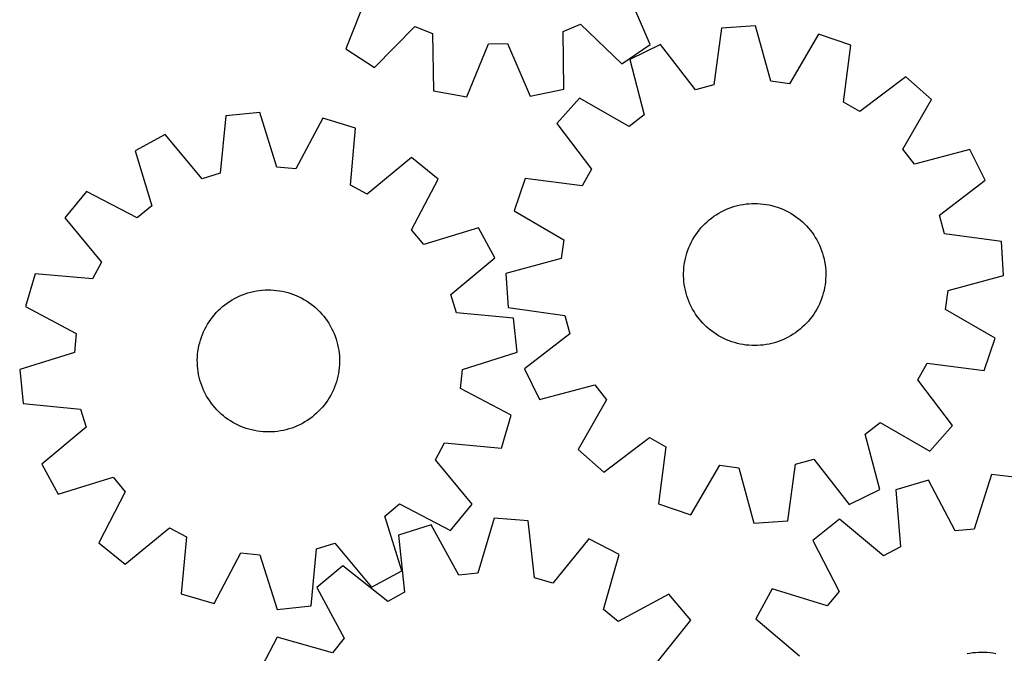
# Model space of a CAD drawing. Header units: millimetres. Extents: x 7 to 1243, y 7 to 1472.
# Tile 15 of 27: x 7 to 339, y 1003 to 1217. Entities that reach past the tile are written whole.
import ezdxf

# ---------------------------------------------------------------- set-up
doc = ezdxf.new("R2010")
doc.units = ezdxf.units.MM
doc.layers.add('CUT', color=7, linetype='CONTINUOUS', true_color=0x000000)

msp = doc.modelspace()

# ---------------------------------------------------------------- linework, layer by layer
at = {"layer": 'CUT'}
for p, q in [((219.326608, 1208.620796), (211.729416, 1226.445641)), ((123.736525, 1225.244683), (116.628632, 1207.219139)), ((126.307261, 1200.941432), (139.867951, 1214.781595)), ((139.867951, 1214.781595), (145.841364, 1212.402304)), ((189.9833, 1213.004769), (195.889553, 1215.546197)), ((190.180917, 1193.62944), (189.9833, 1213.004769)), ((195.889553, 1215.546197), (209.822912, 1202.081283)), ((243.436371, 1214.218368), (240.829154, 1195.018242)), ((254.948403, 1214.965761), (243.436371, 1214.218368)), ((260.016321, 1196.263926), (254.948403, 1214.965761)), ((145.841364, 1212.402304), (146.172604, 1193.028799)), ((276.146946, 1212.16159), (266.390621, 1195.420726)), ((287.068691, 1208.446628), (276.146946, 1212.16159)), ((116.628632, 1207.219139), (126.307261, 1200.941432)), ((157.516866, 1190.932806), (164.748909, 1208.908901)), ((164.748909, 1208.908901), (171.178138, 1208.996649)), ((171.178138, 1208.996649), (178.898084, 1191.224624)), ((209.822912, 1202.081283), (219.326608, 1208.620796)), ((222.778361, 1208.696753), (212.428646, 1203.600788)), ((234.617389, 1193.357919), (222.778361, 1208.696753)), ((284.593955, 1189.228977), (287.068691, 1208.446628)), ((212.428646, 1203.600788), (217.367461, 1184.864446)), ((305.580482, 1197.74358), (290.160361, 1186.010622)), ((314.249204, 1190.131831), (305.580482, 1197.74358)), ((146.172604, 1193.028799), (157.516866, 1190.932806)), ((178.898084, 1191.224624), (190.180917, 1193.62944)), ((240.829154, 1195.018242), (234.617389, 1193.357919)), ((266.390621, 1195.420726), (260.016321, 1196.263926)), ((195.456164, 1190.594003), (187.844415, 1181.92528)), ((212.263917, 1180.953368), (195.456164, 1190.594003)), ((304.608569, 1173.324078), (314.249204, 1190.131831)), ((290.160361, 1186.010622), (284.593955, 1189.228977)), ((76.10689, 1184.527988), (74.246358, 1165.241183)), ((87.581269, 1185.72134), (76.10689, 1184.527988)), ((93.37077, 1167.230151), (87.581269, 1185.72134)), ((108.872627, 1183.741516), (99.772978, 1166.634827)), ((119.930247, 1180.452976), (108.872627, 1183.741516)), ((217.367461, 1184.864446), (212.263917, 1180.953368)), ((118.202776, 1161.153798), (119.930247, 1180.452976)), ((187.844415, 1181.92528), (199.577373, 1166.50516)), ((55.678595, 1178.209257), (45.534327, 1172.715688)), ((68.103668, 1163.341171), (55.678595, 1178.209257)), ((308.519647, 1168.220534), (304.608569, 1173.324078)), ((327.255989, 1173.159349), (308.519647, 1168.220534)), ((332.351954, 1162.809634), (327.255989, 1173.159349)), ((45.534327, 1172.715688), (51.19616, 1154.185009)), ((138.843251, 1170.476007), (123.889825, 1158.153771)), ((147.80069, 1163.206224), (138.843251, 1170.476007)), ((99.772978, 1166.634827), (93.37077, 1167.230151)), ((199.577373, 1166.50516), (196.359018, 1160.938754)), ((74.246358, 1165.241183), (68.103668, 1163.341171)), ((138.819239, 1146.037183), (147.80069, 1163.206224)), ((177.141368, 1163.41349), (173.426405, 1152.491745)), ((196.359018, 1160.938754), (177.141368, 1163.41349)), ((123.889825, 1158.153771), (118.202776, 1161.153798)), ((317.01312, 1150.970606), (332.351954, 1162.809634)), ((29.079117, 1159.060371), (21.809333, 1150.102932)), ((46.248157, 1150.078921), (29.079117, 1159.060371)), ((51.19616, 1154.185009), (46.248157, 1150.078921)), ((245.117337, 1153.004296), (246.024141, 1153.373622)), ((246.024141, 1153.373622), (246.945255, 1153.705653)), ((246.945255, 1153.705653), (247.879145, 1153.999836)), ((247.879145, 1153.999836), (248.824257, 1154.255683)), ((248.824257, 1154.255683), (249.779019, 1154.472767)), ((249.779019, 1154.472767), (250.741841, 1154.650727)), ((250.741841, 1154.650727), (251.71112, 1154.789266)), ((251.71112, 1154.789266), (252.685243, 1154.888155)), ((252.685243, 1154.888155), (253.662589, 1154.947229)), ((253.662589, 1154.947229), (254.641531, 1154.966389)), ((254.641531, 1154.966389), (255.620441, 1154.945603)), ((255.620441, 1154.945603), (256.597687, 1154.884906)), ((256.597687, 1154.884906), (257.571645, 1154.784399)), ((257.571645, 1154.784399), (258.540692, 1154.644249)), ((258.540692, 1154.644249), (259.503217, 1154.46469)), ((259.503217, 1154.46469), (260.457617, 1154.246021)), ((260.457617, 1154.246021), (261.402303, 1153.988605)), ((261.402303, 1153.988605), (262.335703, 1153.69287)), ((262.335703, 1153.69287), (263.256264, 1153.35931)), ((263.256264, 1153.35931), (264.162454, 1152.988478)), ((21.809333, 1150.102932), (34.131569, 1135.149507)), ((173.426405, 1152.491745), (190.167269, 1142.73542)), ((239.293532, 1149.433947), (240.059553, 1150.043788)), ((240.059553, 1150.043788), (240.849812, 1150.621877)), ((240.849812, 1150.621877), (241.662992, 1151.167251)), ((241.662992, 1151.167251), (242.49774, 1151.679003)), ((242.49774, 1151.679003), (243.352668, 1152.156281)), ((243.352668, 1152.156281), (244.226351, 1152.598291)), ((244.226351, 1152.598291), (245.117337, 1153.004296)), ((264.162454, 1152.988478), (265.052764, 1152.580994)), ((265.052764, 1152.580994), (265.925712, 1152.137533)), ((265.925712, 1152.137533), (266.779845, 1151.658836)), ((266.779845, 1151.658836), (267.613742, 1151.145698)), ((267.613742, 1151.145698), (268.426015, 1150.598974)), ((268.426015, 1150.598974), (269.215312, 1150.019573)), ((269.215312, 1150.019573), (269.98032, 1149.40846)), ((318.673443, 1144.758841), (317.01312, 1150.970606)), ((161.456006, 1146.751013), (142.925327, 1141.08918)), ((166.949575, 1136.606746), (161.456006, 1146.751013)), ((235.870077, 1145.945731), (236.496668, 1146.698114)), ((236.496668, 1146.698114), (237.153426, 1147.424312)), ((237.153426, 1147.424312), (237.839258, 1148.123118)), ((237.839258, 1148.123118), (238.553023, 1148.793368)), ((238.553023, 1148.793368), (239.293532, 1149.433947)), ((269.98032, 1149.40846), (270.719764, 1148.766652)), ((270.719764, 1148.766652), (271.432414, 1148.095217)), ((271.432414, 1148.095217), (272.117084, 1147.395273)), ((272.117084, 1147.395273), (272.772635, 1146.667985)), ((272.772635, 1146.667985), (273.397975, 1145.914563)), ((142.925327, 1141.08918), (138.819239, 1146.037183)), ((233.685454, 1142.700018), (234.181475, 1143.544209)), ((234.181475, 1143.544209), (234.711517, 1144.367466)), ((234.711517, 1144.367466), (235.274696, 1145.168417)), ((235.274696, 1145.168417), (235.870077, 1145.945731)), ((273.397975, 1145.914563), (273.992064, 1145.136261)), ((273.992064, 1145.136261), (274.553913, 1144.334375)), ((274.553913, 1144.334375), (275.082586, 1143.510239)), ((275.082586, 1143.510239), (275.577204, 1142.665225)), ((337.873569, 1142.151624), (318.673443, 1144.758841)), ((190.167269, 1142.73542), (189.324069, 1136.36112)), ((232.05721, 1139.142484), (232.409479, 1140.056049)), ((232.409479, 1140.056049), (232.798718, 1140.954486)), ((232.798718, 1140.954486), (233.224279, 1141.836298)), ((233.224279, 1141.836298), (233.685454, 1142.700018)), ((275.577204, 1142.665225), (276.036943, 1141.80074)), ((276.036943, 1141.80074), (276.461039, 1140.918222)), ((276.461039, 1140.918222), (276.848785, 1140.01914)), ((276.848785, 1140.01914), (277.199536, 1139.104991)), ((338.620963, 1130.639592), (337.873569, 1142.151624)), ((152.081489, 1124.181673), (166.949575, 1136.606746)), ((231.227772, 1136.326331), (231.465864, 1137.276071)), ((231.465864, 1137.276071), (231.742497, 1138.21531)), ((231.742497, 1138.21531), (232.05721, 1139.142484)), ((277.199536, 1139.104991), (277.512709, 1138.177296)), ((277.512709, 1138.177296), (277.787781, 1137.237599)), ((277.787781, 1137.237599), (278.024296, 1136.287464)), ((34.131569, 1135.149507), (31.131542, 1129.462458)), ((189.324069, 1136.36112), (170.622234, 1131.293201)), ((230.667757, 1132.454172), (230.748375, 1133.429977)), ((230.748375, 1133.429977), (230.868729, 1134.401682)), ((230.868729, 1134.401682), (231.028616, 1135.367669)), ((231.028616, 1135.367669), (231.227772, 1136.326331)), ((278.024296, 1136.287464), (278.221859, 1135.328473)), ((278.221859, 1135.328473), (278.380141, 1134.362222)), ((278.380141, 1134.362222), (278.49888, 1133.390318)), ((278.49888, 1133.390318), (278.577878, 1132.41438)), ((11.832365, 1131.189929), (8.543824, 1120.132308)), ((31.131542, 1129.462458), (11.832365, 1131.189929)), ((170.622234, 1131.293201), (171.369627, 1119.78117)), ((230.626194, 1130.496761), (230.627007, 1131.475891)), ((230.665318, 1129.518413), (230.626194, 1130.496761)), ((230.627007, 1131.475891), (230.667757, 1132.454172)), ((278.61619, 1130.456903), (278.57544, 1129.478622)), ((278.577878, 1132.41438), (278.617003, 1131.436033)), ((278.617003, 1131.436033), (278.61619, 1130.456903)), ((319.919128, 1125.571674), (338.620963, 1130.639592)), ((230.744316, 1128.542476), (230.665318, 1129.518413)), ((230.863055, 1127.570572), (230.744316, 1128.542476)), ((231.021338, 1126.604321), (230.863055, 1127.570572)), ((231.218901, 1125.64533), (231.021338, 1126.604321)), ((278.21458, 1126.565125), (278.015425, 1125.606463)), ((278.374468, 1127.531112), (278.21458, 1126.565125)), ((278.494821, 1128.502817), (278.374468, 1127.531112)), ((278.57544, 1129.478622), (278.494821, 1128.502817)), ((79.070581, 1122.869311), (79.940612, 1123.318467)), ((79.940612, 1123.318467), (80.828239, 1123.731762)), ((80.828239, 1123.731762), (81.731986, 1124.108508)), ((81.731986, 1124.108508), (82.650347, 1124.448079)), ((82.650347, 1124.448079), (83.581794, 1124.749908)), ((83.581794, 1124.749908), (84.524778, 1125.013493)), ((84.524778, 1125.013493), (85.477728, 1125.238396)), ((85.477728, 1125.238396), (86.439058, 1125.424242)), ((86.439058, 1125.424242), (87.407169, 1125.570723)), ((87.407169, 1125.570723), (88.380449, 1125.677593)), ((88.380449, 1125.677593), (89.357278, 1125.744676)), ((89.357278, 1125.744676), (90.336031, 1125.77186)), ((90.336031, 1125.77186), (91.315077, 1125.759099)), ((91.315077, 1125.759099), (92.292789, 1125.706415)), ((92.292789, 1125.706415), (93.267537, 1125.613895)), ((93.267537, 1125.613895), (94.237701, 1125.481693)), ((94.237701, 1125.481693), (95.201665, 1125.31003)), ((95.201665, 1125.31003), (96.157826, 1125.099191)), ((96.157826, 1125.099191), (97.10459, 1124.849527)), ((97.10459, 1124.849527), (98.040383, 1124.561454)), ((98.040383, 1124.561454), (98.963648, 1124.235451)), ((98.963648, 1124.235451), (99.872846, 1123.87206)), ((99.872846, 1123.87206), (100.766466, 1123.471887)), ((100.766466, 1123.471887), (101.64302, 1123.035598)), ((153.981501, 1118.038982), (152.081489, 1124.181673)), ((231.455415, 1124.695195), (231.218901, 1125.64533)), ((231.730488, 1123.755498), (231.455415, 1124.695195)), ((232.04366, 1122.827803), (231.730488, 1123.755498)), ((277.500699, 1123.717484), (277.185986, 1122.79031)), ((277.777332, 1124.656722), (277.500699, 1123.717484)), ((278.015425, 1125.606463), (277.777332, 1124.656722)), ((319.075927, 1119.197374), (319.919128, 1125.571674)), ((8.543824, 1120.132308), (25.650513, 1111.03266)), ((74.298664, 1119.467167), (75.033897, 1120.113794)), ((75.033897, 1120.113794), (75.794894, 1120.729894)), ((75.794894, 1120.729894), (76.580387, 1121.314441)), ((76.580387, 1121.314441), (77.389069, 1121.866463)), ((77.389069, 1121.866463), (78.219595, 1122.385041)), ((78.219595, 1122.385041), (79.070581, 1122.869311)), ((101.64302, 1123.035598), (102.501049, 1122.563918)), ((102.501049, 1122.563918), (103.339124, 1122.057633)), ((103.339124, 1122.057633), (104.155852, 1121.517585)), ((104.155852, 1121.517585), (104.949872, 1120.944673)), ((104.949872, 1120.944673), (105.719862, 1120.339852)), ((105.719862, 1120.339852), (106.464543, 1119.704127)), ((232.394411, 1121.913654), (232.04366, 1122.827803)), ((232.782157, 1121.014572), (232.394411, 1121.913654)), ((233.206253, 1120.132054), (232.782157, 1121.014572)), ((233.665992, 1119.267569), (233.206253, 1120.132054)), ((276.018917, 1120.096496), (275.557742, 1119.232775)), ((276.444478, 1120.978308), (276.018917, 1120.096496)), ((276.833717, 1121.876745), (276.444478, 1120.978308)), ((277.185986, 1122.79031), (276.833717, 1121.876745)), ((71.050162, 1115.815465), (71.639151, 1116.597633)), ((71.639151, 1116.597633), (72.259553, 1117.355127)), ((72.259553, 1117.355127), (72.910336, 1118.086684)), ((72.910336, 1118.086684), (73.590417, 1118.791088)), ((73.590417, 1118.791088), (74.298664, 1119.467167)), ((106.464543, 1119.704127), (107.182673, 1119.038556)), ((107.182673, 1119.038556), (107.873058, 1118.344248)), ((107.873058, 1118.344248), (108.534548, 1117.622358)), ((108.534548, 1117.622358), (109.166044, 1116.874087)), ((109.166044, 1116.874087), (109.766492, 1116.100681)), ((173.268306, 1116.17845), (153.981501, 1118.038982)), ((171.369627, 1119.78117), (190.569753, 1117.173952)), ((190.569753, 1117.173952), (192.230076, 1110.962188)), ((234.16061, 1118.422555), (233.665992, 1119.267569)), ((234.689284, 1117.598419), (234.16061, 1118.422555)), ((235.251132, 1116.796533), (234.689284, 1117.598419)), ((235.845221, 1116.018231), (235.251132, 1116.796533)), ((273.9685, 1116.764376), (273.373119, 1115.987062)), ((274.53168, 1117.565328), (273.9685, 1116.764376)), ((275.061721, 1118.388584), (274.53168, 1117.565328)), ((275.557742, 1119.232775), (275.061721, 1118.388584)), ((335.816792, 1109.441049), (319.075927, 1119.197374)), ((69.027127, 1112.46665), (69.481207, 1113.334122)), ((69.481207, 1113.334122), (69.970291, 1114.18235)), ((69.970291, 1114.18235), (70.493566, 1115.009924)), ((70.493566, 1115.009924), (71.050162, 1115.815465)), ((109.766492, 1116.100681), (110.334895, 1115.303428)), ((110.334895, 1115.303428), (110.870306, 1114.483653)), ((110.870306, 1114.483653), (111.371834, 1113.642722)), ((111.371834, 1113.642722), (111.838644, 1112.782034)), ((174.461659, 1104.704071), (173.268306, 1116.17845)), ((236.470561, 1115.264809), (235.845221, 1116.018231)), ((237.126112, 1114.537521), (236.470561, 1115.264809)), ((237.810783, 1113.837577), (237.126112, 1114.537521)), ((238.523433, 1113.166142), (237.810783, 1113.837577)), ((271.403938, 1113.809676), (270.690174, 1113.139426)), ((272.08977, 1114.508482), (271.403938, 1113.809676)), ((272.746528, 1115.23468), (272.08977, 1114.508482)), ((273.373119, 1115.987062), (272.746528, 1115.23468)), ((25.650513, 1111.03266), (25.05519, 1104.630451)), ((67.882179, 1109.76336), (68.226948, 1110.679782)), ((68.226948, 1110.679782), (68.608809, 1111.581379)), ((68.608809, 1111.581379), (69.027127, 1112.46665)), ((111.838644, 1112.782034), (112.26996, 1111.903023)), ((112.26996, 1111.903023), (112.665063, 1111.007149)), ((112.665063, 1111.007149), (113.023296, 1110.095906)), ((113.023296, 1110.095906), (113.344062, 1109.170809)), ((192.230076, 1110.962188), (176.891242, 1099.12316)), ((239.262877, 1112.524334), (238.523433, 1113.166142)), ((240.027884, 1111.913221), (239.262877, 1112.524334)), ((240.817181, 1111.33382), (240.027884, 1111.913221)), ((241.629454, 1110.787096), (240.817181, 1111.33382)), ((242.463352, 1110.273958), (241.629454, 1110.787096)), ((243.317485, 1109.79526), (242.463352, 1110.273958)), ((266.745456, 1110.25379), (265.890529, 1109.776512)), ((267.580205, 1110.765542), (266.745456, 1110.25379)), ((268.393385, 1111.310917), (267.580205, 1110.765542)), ((269.183643, 1111.889006), (268.393385, 1111.310917)), ((269.949664, 1112.498847), (269.183643, 1111.889006)), ((270.690174, 1113.139426), (269.949664, 1112.498847)), ((66.884562, 1105.980241), (67.075853, 1106.940502)), ((67.075853, 1106.940502), (67.306152, 1107.892163)), ((67.306152, 1107.892163), (67.575077, 1108.833638)), ((67.575077, 1108.833638), (67.882179, 1109.76336)), ((113.344062, 1109.170809), (113.626828, 1108.233399)), ((113.626828, 1108.233399), (113.871123, 1107.285234)), ((113.871123, 1107.285234), (114.07654, 1106.327895)), ((244.190433, 1109.3518), (243.317485, 1109.79526)), ((245.080743, 1108.944315), (244.190433, 1109.3518)), ((245.986932, 1108.573484), (245.080743, 1108.944315)), ((246.907493, 1108.239924), (245.986932, 1108.573484)), ((247.840894, 1107.944189), (246.907493, 1108.239924)), ((248.78558, 1107.686773), (247.840894, 1107.944189)), ((249.739979, 1107.468103), (248.78558, 1107.686773)), ((250.702504, 1107.288544), (249.739979, 1107.468103)), ((251.671552, 1107.148395), (250.702504, 1107.288544)), ((252.645509, 1107.047888), (251.671552, 1107.148395)), ((253.622756, 1106.987191), (252.645509, 1107.047888)), ((254.601665, 1106.966405), (253.622756, 1106.987191)), ((255.580607, 1106.985565), (254.601665, 1106.966405)), ((256.557954, 1107.044638), (255.580607, 1106.985565)), ((257.532077, 1107.143527), (256.557954, 1107.044638)), ((258.501356, 1107.282067), (257.532077, 1107.143527)), ((259.464178, 1107.460027), (258.501356, 1107.282067)), ((260.418939, 1107.677111), (259.464178, 1107.460027)), ((261.364052, 1107.932958), (260.418939, 1107.677111)), ((262.297942, 1108.227141), (261.364052, 1107.932958)), ((263.219056, 1108.559172), (262.297942, 1108.227141)), ((264.12586, 1108.928498), (263.219056, 1108.559172)), ((265.016845, 1109.334503), (264.12586, 1108.928498)), ((265.890529, 1109.776512), (265.016845, 1109.334503)), ((332.101829, 1098.519304), (335.816792, 1109.441049)), ((25.05519, 1104.630451), (6.564, 1098.840951)), ((66.547597, 1103.063883), (66.620214, 1104.040317)), ((66.620214, 1104.040317), (66.732598, 1105.012975)), ((66.732598, 1105.012975), (66.884562, 1105.980241)), ((114.07654, 1106.327895), (114.242738, 1105.362974)), ((114.242738, 1105.362974), (114.36944, 1104.392076)), ((114.36944, 1104.392076), (114.456435, 1103.416819)), ((114.456435, 1103.416819), (114.503578, 1102.438825)), ((155.970469, 1098.914571), (174.461659, 1104.704071)), ((66.514868, 1102.085301), (66.547597, 1103.063883)), ((66.522081, 1101.106197), (66.514868, 1102.085301)), ((66.569224, 1100.128203), (66.522081, 1101.106197)), ((66.656219, 1099.152946), (66.569224, 1100.128203)), ((114.478062, 1100.481139), (114.405444, 1099.504705)), ((114.510791, 1101.459721), (114.478062, 1100.481139)), ((114.503578, 1102.438825), (114.510791, 1101.459721)), ((309.665823, 1095.427634), (312.884178, 1100.99404)), ((312.884178, 1100.99404), (332.101829, 1098.519304)), ((6.564, 1098.840951), (7.757353, 1087.366572)), ((66.78292, 1098.182048), (66.656219, 1099.152946)), ((66.949118, 1097.217127), (66.78292, 1098.182048)), ((67.154536, 1096.259787), (66.949118, 1097.217127)), ((113.949806, 1096.604519), (113.719506, 1095.652859)), ((114.141097, 1097.564781), (113.949806, 1096.604519)), ((114.29306, 1098.532047), (114.141097, 1097.564781)), ((114.405444, 1099.504705), (114.29306, 1098.532047)), ((155.375145, 1092.512362), (155.970469, 1098.914571)), ((176.891242, 1099.12316), (181.987207, 1088.773444)), ((67.398831, 1095.311623), (67.154536, 1096.259787)), ((67.681597, 1094.374213), (67.398831, 1095.311623)), ((68.002363, 1093.449116), (67.681597, 1094.374213)), ((68.360596, 1092.537873), (68.002363, 1093.449116)), ((113.14348, 1093.781662), (112.798711, 1092.86524)), ((113.450582, 1094.711384), (113.14348, 1093.781662)), ((113.719506, 1095.652859), (113.450582, 1094.711384)), ((181.987207, 1088.773444), (200.723549, 1093.71226)), ((200.723549, 1093.71226), (204.634627, 1088.608716)), ((321.398782, 1080.007514), (309.665823, 1095.427634)), ((68.755699, 1091.641999), (68.360596, 1092.537873)), ((69.187014, 1090.762987), (68.755699, 1091.641999)), ((69.653824, 1089.9023), (69.187014, 1090.762987)), ((111.544452, 1090.2109), (111.055368, 1089.362672)), ((111.998531, 1091.078372), (111.544452, 1090.2109)), ((112.41685, 1091.963643), (111.998531, 1091.078372)), ((112.798711, 1092.86524), (112.41685, 1091.963643)), ((172.481835, 1083.412714), (155.375145, 1092.512362)), ((7.757353, 1087.366572), (27.044157, 1085.506039)), ((70.155352, 1089.061369), (69.653824, 1089.9023)), ((70.690763, 1088.241594), (70.155352, 1089.061369)), ((71.259166, 1087.444341), (70.690763, 1088.241594)), ((71.859615, 1086.670935), (71.259166, 1087.444341)), ((72.49111, 1085.922664), (71.859615, 1086.670935)), ((109.386508, 1086.947389), (108.766105, 1086.189895)), ((109.975497, 1087.729557), (109.386508, 1086.947389)), ((110.532092, 1088.535098), (109.975497, 1087.729557)), ((111.055368, 1089.362672), (110.532092, 1088.535098)), ((204.634627, 1088.608716), (194.993993, 1071.800962)), ((27.044157, 1085.506039), (28.944169, 1079.363349)), ((73.152601, 1085.200774), (72.49111, 1085.922664)), ((73.842986, 1084.506466), (73.152601, 1085.200774)), ((74.561116, 1083.840895), (73.842986, 1084.506466)), ((75.305796, 1083.20517), (74.561116, 1083.840895)), ((105.991761, 1083.431228), (105.230765, 1082.815128)), ((106.726995, 1084.077855), (105.991761, 1083.431228)), ((107.435241, 1084.753934), (106.726995, 1084.077855)), ((108.115322, 1085.458338), (107.435241, 1084.753934)), ((108.766105, 1086.189895), (108.115322, 1085.458338)), ((169.193294, 1072.355093), (172.481835, 1083.412714)), ((76.075787, 1082.600349), (75.305796, 1083.20517)), ((76.869807, 1082.027437), (76.075787, 1082.600349)), ((77.686534, 1081.487389), (76.869807, 1082.027437)), ((78.52461, 1080.981104), (77.686534, 1081.487389)), ((79.382638, 1080.509424), (78.52461, 1080.981104)), ((80.259192, 1080.073135), (79.382638, 1080.509424)), ((81.152812, 1079.672962), (80.259192, 1080.073135)), ((101.085047, 1080.226555), (100.197419, 1079.81326)), ((101.955078, 1080.675711), (101.085047, 1080.226555)), ((102.806064, 1081.159981), (101.955078, 1080.675711)), ((103.636589, 1081.678559), (102.806064, 1081.159981)), ((104.445272, 1082.23058), (103.636589, 1081.678559)), ((105.230765, 1082.815128), (104.445272, 1082.23058)), ((291.875735, 1077.068348), (296.979279, 1080.979426)), ((296.979279, 1080.979426), (313.787033, 1071.338791)), ((313.787033, 1071.338791), (321.398782, 1080.007514)), ((28.944169, 1079.363349), (14.076084, 1066.938276)), ((82.062011, 1079.309571), (81.152812, 1079.672962)), ((82.985275, 1078.983568), (82.062011, 1079.309571)), ((83.921069, 1078.695494), (82.985275, 1078.983568)), ((84.867833, 1078.445831), (83.921069, 1078.695494)), ((85.823993, 1078.234992), (84.867833, 1078.445831)), ((86.787957, 1078.063329), (85.823993, 1078.234992)), ((87.758121, 1077.931127), (86.787957, 1078.063329)), ((88.73287, 1077.838607), (87.758121, 1077.931127)), ((89.710581, 1077.785923), (88.73287, 1077.838607)), ((90.689628, 1077.773162), (89.710581, 1077.785923)), ((91.66838, 1077.800346), (90.689628, 1077.773162)), ((92.645209, 1077.867429), (91.66838, 1077.800346)), ((93.618489, 1077.974299), (92.645209, 1077.867429)), ((94.5866, 1078.12078), (93.618489, 1077.974299)), ((95.547931, 1078.306626), (94.5866, 1078.12078)), ((96.500881, 1078.531529), (95.547931, 1078.306626)), ((97.443864, 1078.795114), (96.500881, 1078.531529)), ((98.375312, 1079.096943), (97.443864, 1078.795114)), ((99.293673, 1079.436513), (98.375312, 1079.096943)), ((100.197419, 1079.81326), (99.293673, 1079.436513)), ((296.814551, 1058.332006), (291.875735, 1077.068348)), ((146.89409, 1068.395515), (149.894116, 1074.082564)), ((149.894116, 1074.082564), (169.193294, 1072.355093)), ((203.662715, 1064.189214), (219.082835, 1075.922172)), ((219.082835, 1075.922172), (224.649242, 1072.703817)), ((194.993993, 1071.800962), (203.662715, 1064.189214)), ((224.649242, 1072.703817), (222.174505, 1053.486166)), ((14.076084, 1066.938276), (19.569653, 1056.794009)), ((159.216325, 1053.44209), (146.89409, 1068.395515)), ((265.806825, 1047.714426), (268.414043, 1066.914552)), ((268.414043, 1066.914552), (274.625807, 1068.574875)), ((274.625807, 1068.574875), (286.464835, 1053.236041)), ((233.096251, 1049.771204), (242.852575, 1066.512068)), ((242.852575, 1066.512068), (249.226876, 1065.668867)), ((249.226876, 1065.668867), (254.294794, 1046.967033)), ((19.569653, 1056.794009), (38.100332, 1062.455842)), ((38.100332, 1062.455842), (42.20642, 1057.507839)), ((313.288028, 1061.480273), (302.214664, 1058.245143)), ((322.305002, 1044.329862), (313.288028, 1061.480273)), ((334.588694, 1063.357307), (328.710009, 1044.894277)), ((346.057179, 1062.108585), (334.588694, 1063.357307)), ((42.20642, 1057.507839), (33.224969, 1040.338798)), ((286.464835, 1053.236041), (296.814551, 1058.332006)), ((302.214664, 1058.245143), (303.848964, 1038.937852)), ((129.829499, 1049.360013), (134.777501, 1053.466101)), ((134.777501, 1053.466101), (151.946542, 1044.484651)), ((151.946542, 1044.484651), (159.216325, 1053.44209)), ((222.174505, 1053.486166), (233.096251, 1049.771204)), ((135.491332, 1030.829334), (129.829499, 1049.360013)), ((166.676866, 1048.702947), (161.196693, 1030.117735)), ((178.169559, 1047.701208), (166.676866, 1048.702947)), ((180.351628, 1028.448131), (178.169559, 1047.701208)), ((254.294794, 1046.967033), (265.806825, 1047.714426)), ((283.253725, 1048.359578), (274.261301, 1041.133114)), ((298.1475, 1035.96531), (283.253725, 1048.359578)), ((42.182408, 1033.069015), (57.135833, 1045.39125)), ((57.135833, 1045.39125), (62.822883, 1042.391224)), ((145.421506, 1046.368157), (134.420293, 1042.89558)), ((154.805309, 1029.415675), (145.421506, 1046.368157)), ((328.710009, 1044.894277), (322.305002, 1044.329862)), ((33.224969, 1040.338798), (42.182408, 1033.069015)), ((62.822883, 1042.391224), (61.095412, 1023.092046)), ((106.779301, 1038.303839), (112.921991, 1040.203851)), ((112.921991, 1040.203851), (125.347064, 1025.335765)), ((134.420293, 1042.89558), (136.469526, 1023.627911)), ((198.700438, 1041.724199), (186.525165, 1026.650873)), ((208.934952, 1036.400649), (198.700438, 1041.724199)), ((274.261301, 1041.133114), (283.159777, 1023.920922)), ((72.153032, 1019.803506), (81.25268, 1036.910195)), ((81.25268, 1036.910195), (87.654889, 1036.314871)), ((104.918769, 1019.017034), (106.779301, 1038.303839)), ((303.848964, 1038.937852), (298.1475, 1035.96531)), ((87.654889, 1036.314871), (93.44439, 1017.823682)), ((203.583088, 1017.778083), (208.934952, 1036.400649)), ((115.676386, 1032.604441), (106.841488, 1025.186216)), ((130.833323, 1020.533415), (115.676386, 1032.604441)), ((125.347064, 1025.335765), (135.491332, 1030.829334)), ((161.196693, 1030.117735), (154.805309, 1029.415675)), ((186.525165, 1026.650873), (180.351628, 1028.448131)), ((106.841488, 1025.186216), (116.108151, 1008.169419)), ((136.469526, 1023.627911), (130.833323, 1020.533415)), ((260.526719, 1024.744005), (254.984251, 1014.626372)), ((279.029855, 1018.992796), (260.526719, 1024.744005)), ((283.159777, 1023.920922), (279.029855, 1018.992796)), ((61.095412, 1023.092046), (72.153032, 1019.803506)), ((225.615708, 1023.021786), (208.598911, 1013.755123)), ((233.033932, 1014.186888), (225.615708, 1023.021786)), ((93.44439, 1017.823682), (104.918769, 1019.017034)), ((208.598911, 1013.755123), (203.583088, 1017.778083)), ((220.962907, 999.02995), (233.033932, 1014.186888)), ((254.984251, 1014.626372), (269.792192, 1002.129679)), ((93.462625, 1008.505461), (88.139075, 998.270946)), ((112.08519, 1003.153596), (93.462625, 1008.505461)), ((116.108151, 1008.169419), (112.08519, 1003.153596)), ((326.286941, 1002.904416), (327.248822, 1003.087392)), ((327.248822, 1003.087392), (328.217366, 1003.230982)), ((328.217366, 1003.230982), (329.190961, 1003.334947)), ((329.190961, 1003.334947), (330.167986, 1003.399113)), ((330.167986, 1003.399113), (331.146815, 1003.423375)), ((331.146815, 1003.423375), (332.125819, 1003.407692)), ((332.125819, 1003.407692), (333.103369, 1003.352089)), ((333.103369, 1003.352089), (334.077837, 1003.25666)), ((334.077837, 1003.25666), (335.047602, 1003.121563)), ((335.047602, 1003.121563), (336.01105, 1002.947023))]:
    msp.add_line(p, q, dxfattribs=at)

doc.saveas('drawing.dxf')
